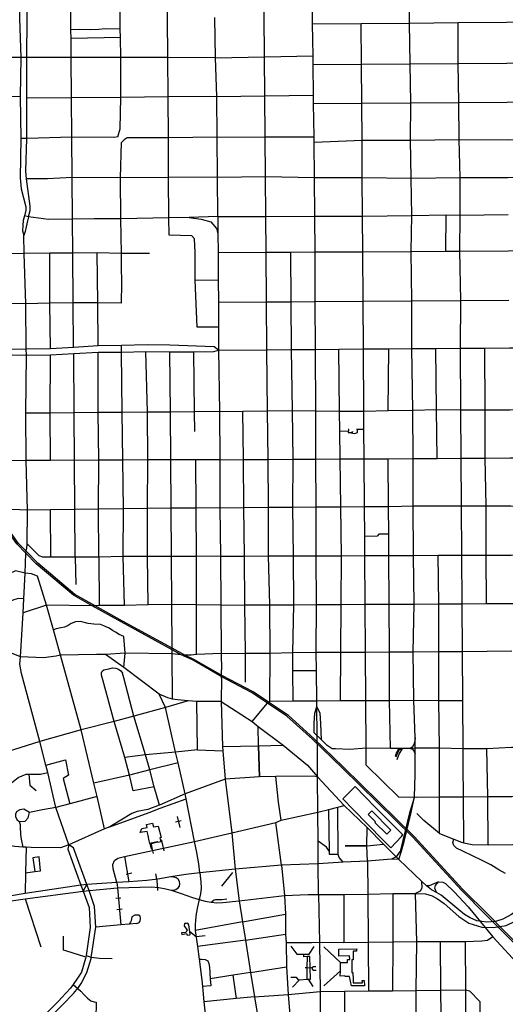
# Model space of a CAD drawing. Header units: millimetres. Extents: x 35 to 72953, y -43 to 70184.
# Tile 71 of 204: x 33062 to 34517, y 30348 to 33298. Entities that reach past the tile are written whole.
import ezdxf

# ---------------------------------------------------------------- set-up
doc = ezdxf.new("R2010")
doc.units = ezdxf.units.MM
for name, color, linetype in [('railways', 4, 'Continuous'), ('roads_2', 2, 'Continuous'), ('roads_3', 3, 'Continuous')]:
    doc.layers.add(name, color=color, linetype=linetype)

msp = doc.modelspace()

# ---------------------------------------------------------------- linework, layer by layer
at = {"layer": 'railways'}
for points in [[(34459.43, 30615.59), (34385.63, 30689.8), (34239.49, 30848.83), (34028.06, 31056.85), (33939.2, 31142.3), (33862.46, 31211.29), (33804.49, 31250.56), (33756.5, 31282.08), (33665.05, 31330.32), (33580.99, 31378.62), (33545.72, 31394.89), (33518.36, 31410.2), (33365.38, 31493.75), (33278.79, 31541.66), (33222.69, 31573.82), (33111.21, 31667.6), (33080.41, 31699.14), (33053.43, 31727.1), (32979.77, 31829.36), (32949.79, 31877.72), (32912.79, 31952.89), (32851.46, 32075.53), (32743.98, 32287.68)], [(34465.36, 30616.9), (34389.91, 30692.48), (34243.81, 30850.69), (34032.38, 31058.72), (33943.52, 31144.17), (33866.79, 31213.16), (33807.46, 31253.21), (33760.82, 31283.95), (33669.38, 31332.19), (33585.31, 31380.48), (33556.15, 31394.02), (33518.25, 31415.04), (33369.7, 31495.61), (33287.4, 31541.69), (33227.02, 31575.69), (33115.53, 31669.46), (33081, 31705.18), (33057.74, 31728.96), (32984.09, 31831.22), (32954.69, 31880.66), (32917.12, 31954.75), (32855.79, 32077.39), (32749.23, 32287.57)], [(34240.91, 31841.71), (34313.63, 31841.36), (34385.85, 31841.37), (34459.47, 31840.91), (34533.19, 31840.91), (34604.23, 31839.35), (34670.71, 31839.38), (34819.13, 31840.22), (34964.89, 31841.08)], [(34246.61, 31146.13), (34242.33, 31259.52), (34241.32, 31404.01), (34243.64, 31547.21), (34241.59, 31692.89), (34240.91, 31841.71)], [(34246.61, 31146.13), (34245.58, 31136.48), (34243.16, 31126.82), (34239.11, 31119.57), (34232.65, 31114.88), (34219.7, 31114.73), (34210.81, 31114.37), (34205.96, 31110.7), (34199.25, 31099), (34191.6, 31080.89)], [(34246.33, 31035.86), (34246.38, 31098.83), (34246.4, 31115.23), (34246.61, 31146.13)], [(34187.51, 31091.28), (34191.31, 31100.66), (34197.76, 31111.94), (34200.79, 31114.06)], [(34189.89, 31089.94), (34193.96, 31099.99), (34200.23, 31111.05), (34204.98, 31114.19)], [(34210.81, 31114.37), (34204.98, 31114.19), (34200.79, 31114.06), (34190.35, 31114.17)], [(34232.65, 31114.88), (34238.74, 31112.01), (34243.57, 31105.8), (34246.38, 31098.83)], [(34245.25, 30969.18), (34246.33, 31035.86)], [(34173.63, 30817.23), (34205.87, 30851.3), (34209.91, 30855.33), (34127.34, 30938.84), (34066.72, 31000.16), (34029.53, 30963.93), (34061.41, 30931.51), (34149.78, 30841.13), (34173.63, 30817.23)], [(34245.25, 30969.18), (34229.62, 30921.75)], [(34233.37, 30918.5), (34245.25, 30969.18)], [(34116.95, 30927.78), (34173.58, 30869.85), (34162.27, 30857.77), (34125.86, 30892.37), (34128.29, 30894.78), (34106.45, 30916.5), (34116.95, 30927.78)], [(34229.62, 30921.75), (34210.11, 30839.16)], [(34213.37, 30835.88), (34233.37, 30918.5)], [(34210.11, 30839.16), (34201.37, 30806.61), (34189.4, 30790.26)], [(34197.69, 30782.22), (34204.68, 30804.14), (34213.37, 30835.88)], [(34176.17, 30782.47), (34103.6, 30776.74)], [(34103.6, 30776.74), (34105.24, 30678.55)], [(34189.4, 30790.26), (34176.17, 30782.47)], [(34280.65, 30703.17), (34266.51, 30716.22), (34197.69, 30782.22)], [(33252.1, 30687.41), (33262.91, 30707.21)], [(34246.89, 30680.4), (34262.4, 30688.25), (34267.85, 30696.93), (34266.51, 30716.22)], [(34105.24, 30678.55), (34179.65, 30680.18), (34246.89, 30680.4)], [(34509.95, 30564.76), (34459.43, 30615.59)], [(34514.66, 30567.55), (34465.36, 30616.9)], [(35070.95, 30066.81), (35005.31, 30112.87), (34904.03, 30185.78), (34870.22, 30210.33), (34823.26, 30252.01), (34678.55, 30396.69), (34509.95, 30564.76)], [(35067.42, 30075.36), (35013.88, 30112.96), (34918.37, 30182.05), (34868.32, 30219.38), (34827.08, 30256.34), (34682.19, 30400.4), (34514.66, 30567.55)]]:
    msp.add_lwpolyline(points, dxfattribs=at)
at = {"layer": 'roads_2'}
for points in [[(33946.5, 32709.33), (33945.11, 32824.42), (33943.82, 32931.02), (33943.63, 32947.09), (33942.43, 33046.48), (33942.13, 33071.43), (33941.03, 33163.17), (33940.72, 33188.94), (33939.56, 33285.06), (33938.18, 33400.24)], [(33655.34, 32708.01), (33654.39, 32825.4), (33653.43, 32945.63), (33652.44, 33067.59), (33648, 33183.84), (33646.71, 33304.08)], [(33655.34, 32708.01), (33569.34, 32705.51), (33508.83, 32703.93), (33364.38, 32700.82), (33284.74, 32700.7), (33219.88, 32700.09), (33148.23, 32699.1), (33088.4, 32707.1), (33076.44, 32710.52)], [(33569.34, 32705.51), (33604.95, 32699.97), (33634.87, 32691.93), (33651.04, 32671.82), (33655.75, 32655.71)], [(33655.34, 32708.01), (33655.75, 32655.71), (33656.2, 32600.17), (33656.85, 32518.77), (33657.4, 32451.17), (33657.26, 32376.77), (33657.76, 32307.95), (33660.03, 32123.65), (33661.19, 31979.58), (33661.42, 31835.74), (33663.06, 31690.67), (33664.7, 31543.96), (33665.64, 31399.08)], [(33950.29, 31402.75), (33950.92, 31545.57), (33950.36, 31691.77), (33949.81, 31837.98), (33949.26, 31981.31), (33948.71, 32126.15), (33948.02, 32310.08), (33947.47, 32453.29), (33946.91, 32601.81), (33946.5, 32709.33)], [(34240.91, 31841.71), (34240.81, 31983.05), (34240.3, 32128.22), (34236.68, 32312.22)], [(34246.61, 31146.13), (34242.33, 31259.52), (34241.32, 31404.01), (34243.64, 31547.21), (34241.59, 31692.89), (34240.91, 31841.71)], [(33064.37, 31388.75), (33000.63, 31413.49), (32949.61, 31452.54), (32928.38, 31464.11), (32815.65, 31537.53), (32793.42, 31549.59)], [(33183.81, 31394.46), (33170.46, 31391.28), (33133.11, 31386.35), (33064.37, 31388.75)], [(33518.32, 31397.68), (33377.29, 31400.06), (33318.26, 31396.02), (33291.65, 31396.17), (33183.81, 31394.46)], [(33665.64, 31399.08), (33590.95, 31395.6), (33575.69, 31394.23), (33556.15, 31394.02), (33545.72, 31394.89), (33518.32, 31397.68)], [(33665.64, 31399.08), (33737.81, 31399.84), (33812.53, 31400.13), (33878.94, 31401.81), (33950.29, 31402.75)], [(33665.64, 31399.08), (33666.25, 31349.69)], [(33950.29, 31402.75), (34024.06, 31403.01), (34097.95, 31403.38), (34169.63, 31403.98), (34241.32, 31404.01), (34317.36, 31405.11), (34388.63, 31405.34), (34536.84, 31406.93)], [(33953.21, 31155.59), (33952.21, 31239.59), (33952, 31257.61), (33950.95, 31346.73), (33950.29, 31402.75)], [(33665.96, 31324.74), (33665.12, 31255.5)], [(33665.12, 31255.5), (33669.31, 31120.86)], [(33953.98, 31103.57), (33953.21, 31155.59)], [(33669.31, 31120.86), (33670.38, 31107.93), (33677.43, 31022.67)], [(34246.33, 31035.86), (34246.38, 31098.83), (34246.4, 31115.23), (34246.61, 31146.13)], [(33954.13, 31029.6), (33953.98, 31103.57)], [(33954.89, 30923.23), (33954.13, 31029.6)], [(34245.25, 30969.18), (34246.33, 31035.86)], [(33677.43, 31022.67), (33697.58, 30861.94), (33707.32, 30753.3)], [(34245.25, 30969.18), (34229.62, 30921.75)], [(34233.37, 30918.5), (34245.25, 30969.18)], [(33955.67, 30836.47), (33954.89, 30923.23)], [(34229.62, 30921.75), (34210.11, 30839.16)], [(34213.37, 30835.88), (34233.37, 30918.5)], [(33955.77, 30769.05), (33955.67, 30836.47)], [(34210.11, 30839.16), (34201.37, 30806.61), (34189.4, 30790.26)], [(34197.69, 30782.22), (34204.68, 30804.14), (34213.37, 30835.88)], [(33956.95, 30676.8), (33955.77, 30769.05)], [(33707.32, 30753.3), (33719.75, 30657.98)], [(34316.33, 30714.84), (34288.54, 30703.17), (34280.65, 30703.17)], [(34310.89, 30683.13), (34305.99, 30695.86), (34308.16, 30704.26), (34316.33, 30714.84)], [(33252.1, 30687.41), (33269.46, 30637.95), (33272.7, 30578.38), (33260.37, 30494.23), (33259.65, 30489.36), (33259.01, 30484.95), (33246.9, 30444.71), (33234.93, 30426.37), (33221.94, 30407.64), (33214.3, 30396.82), (33188.01, 30368.36), (33177.36, 30357.87), (33163.45, 30343.81), (33146.59, 30326.45), (33126.49, 30305.83), (33089.56, 30272.5)], [(33099.9, 30259.29), (33148.09, 30305.39), (33171.37, 30328.43), (33189.6, 30346.96), (33222.93, 30380.44), (33237.41, 30398.96), (33246.18, 30410.2), (33262.94, 30443.59), (33275.39, 30484.92), (33276.11, 30489.85), (33276.82, 30494.71), (33289.26, 30579.57), (33285.92, 30640.85), (33269.69, 30689.17)], [(33719.75, 30657.98), (33729.61, 30595.41), (33738.08, 30540.16), (33753.75, 30443.04), (33765.03, 30370.85), (33787.72, 30236.43), (33807.17, 30110.06), (33809.59, 30095.58), (33826.14, 30000.2), (33834.69, 29952.51), (33857.73, 29807.01), (33895.59, 29750.92), (33942.19, 29688.02), (33966.31, 29665.23)]]:
    msp.add_lwpolyline(points, dxfattribs=at)
at = {"layer": 'roads_3'}
for points in [[(33060.15, 33902.62), (33060.26, 33885.74), (33055.16, 33780.85), (33057.66, 33661.95), (33057.73, 33540.79), (33060.54, 33425.26), (33061.19, 33301.45), (33065.08, 33184.52), (33062.92, 33067.49)], [(33223.17, 32315.69), (33222.02, 32449.5), (33220.85, 32598.69), (33219.88, 32700.09), (33218.8, 32825.27), (33217.77, 32945.66), (33216.76, 33063.65), (33216.14, 33184.34), (33215.44, 33241.49), (33215.13, 33267.66), (33214.7, 33302.21), (33213.57, 33425.2), (33212.72, 33541.1), (33211.56, 33669.17), (33210.71, 33782.15), (33209.59, 33899.63)], [(33355.56, 32946.91), (33363.14, 32970.55), (33365.02, 33065), (33364.24, 33184.17), (33363.44, 33244.36), (33363.1, 33268.93), (33362.65, 33302.85), (33361.32, 33425.16), (33360.28, 33543.54), (33358.97, 33669.24), (33357.88, 33785.23), (33356.47, 33900.68)], [(33509.22, 32651.72), (33508.83, 32703.93), (33507.95, 32825.32), (33507.1, 32943.41), (33506.21, 33066.27), (33505.77, 33184), (33504.49, 33303.46), (33503.52, 33425.1), (33502.75, 33545.9), (33501.83, 33669.21), (33501.01, 33788.24), (33498.7, 33901.99)], [(33758.14, 31195.17), (33804.49, 31250.56), (33807.46, 31253.21), (33811.5, 31256.35), (33812.53, 31400.13), (33810.97, 31544.77), (33807.7, 31691.22), (33807.31, 31836.87), (33806.45, 31980.45), (33804.54, 32125.93), (33802.53, 32309.01), (33801.38, 32452.21), (33800.21, 32600.98), (33799.32, 32708.32), (33798.37, 32827.93), (33797.4, 32946.35), (33796.43, 33069.36), (33795.46, 33186.41), (33794.63, 33309.14), (33793.57, 33425.88), (33792.6, 33546.58), (33791.65, 33666.48), (33790.66, 33788.78), (33789.71, 33906.92)], [(34236.68, 32312.22), (34236.63, 32455.4), (34235.19, 32603.44), (34236.78, 32711.04), (34235.14, 32822.89), (34232.67, 32937.15), (34233.45, 33048.64), (34231.76, 33165.24), (34229.9, 33287.54), (34230.9, 33403.87), (34230.97, 33500.02), (34230.85, 33547.91), (34225.78, 33678.38), (34225.75, 33787.9), (34225.96, 33810.19), (34227.17, 33819.52), (34230.01, 33829.48), (34234.74, 33839.61), (34241.71, 33851.71), (34246.15, 33860.41), (34248.87, 33871.03), (34250.04, 33880.03), (34254.28, 33912.89)], [(33083.02, 33062.45), (33083.22, 33184.5), (33084.13, 33301.65), (33083.25, 33425.25), (33080.24, 33538.91), (33080.55, 33661.48), (33076.2, 33779.33), (33079, 33887.48)], [(33363.1, 33268.93), (33317.48, 33270.34), (33298.55, 33268.2), (33273.38, 33267.3), (33240.35, 33268.36), (33215.13, 33267.66)], [(33939.56, 33285.06), (34085.19, 33286.31), (34229.9, 33287.54), (34375.44, 33288.78), (34520.98, 33290.02), (34669.74, 33291.4)], [(34100.25, 31064.34), (34099.91, 31115.09), (34098.94, 31258.47), (34097.95, 31403.38), (34096.98, 31546.38), (34095.99, 31692.33), (34095.59, 31749.85), (34094.99, 31839.11), (34094.03, 31982.18), (34093.42, 32070.61), (34093.06, 32125.37), (34091.8, 32311.15), (34090.83, 32454.33), (34089.82, 32602.62), (34089.1, 32709.36), (34088.31, 32824.45), (34087.56, 32936.31), (34086.8, 33047.54), (34086.01, 33164.2), (34085.19, 33286.31)], [(34377.37, 33049.71), (34375.68, 33166.28), (34375.44, 33288.78)], [(33363.44, 33244.36), (33215.44, 33241.49)], [(33648, 33183.84), (33505.77, 33184), (33364.24, 33184.17), (33216.14, 33184.34), (33083.22, 33184.5), (33065.08, 33184.52), (32967.23, 33184.64), (32820.2, 33184.82), (32676.42, 33184.99)], [(33648, 33183.84), (33795.46, 33186.41), (33940.72, 33188.94)], [(33941.03, 33163.17), (34086.01, 33164.2), (34231.76, 33165.24), (34375.68, 33166.28), (34522.01, 33167.31), (34667.76, 33168.49), (34811.5, 33169.4), (34955.62, 33170.43), (35066.5, 33171.04), (35211.19, 33172.28), (35348.12, 33172.59), (35478.97, 33174.22), (35593.79, 33175.06), (35732.85, 33176.06), (35873.12, 33177.08), (36011.94, 33178.08), (36152.51, 33179.14), (36225.83, 33179.18), (36229.82, 33179.18)], [(33062.92, 33067.49), (32967.75, 33066.8)], [(33062.92, 33067.49), (33064.96, 32941.68), (33063.1, 32823.98), (33066.34, 32790.66), (33079.66, 32737.32), (33080.06, 32726.71), (33076.44, 32710.52)], [(33652.44, 33067.59), (33506.21, 33066.27), (33365.02, 33065), (33216.76, 33063.65), (33083.02, 33062.45)], [(33652.44, 33067.59), (33796.43, 33069.36), (33942.13, 33071.43)], [(33088.4, 32707.1), (33092.61, 32726.23), (33092.5, 32739.16), (33082.33, 32820.68), (33079.77, 32843.92), (33083.2, 32942.16), (33083.02, 33062.45)], [(33942.43, 33046.48), (34086.8, 33047.54), (34233.45, 33048.64), (34377.37, 33049.71), (34522.99, 33050.78), (34665.88, 33052.81), (34813.26, 33052.95), (34956.42, 33054.01), (35066.97, 33054.93), (35209.54, 33055.71), (35348.58, 33056.28), (35479.84, 33057.94), (35594.66, 33058.81), (35734.54, 33059.86)], [(34382.85, 32313.3), (34383.24, 32456.48), (34380.73, 32604.27), (34381.53, 32711.88), (34381.49, 32824.55), (34379.02, 32938.82), (34377.37, 33049.71)], [(33355.56, 32946.91), (33344.45, 32944.39), (33217.77, 32945.66), (33083.2, 32942.16), (33064.96, 32941.68)], [(33653.43, 32945.63), (33507.1, 32943.41), (33383.86, 32943.39), (33374.27, 32937.86)], [(33653.43, 32945.63), (33797.4, 32946.35), (33943.63, 32947.09)], [(33943.82, 32931.02), (34087.56, 32936.31), (34232.67, 32937.15), (34379.02, 32938.82), (34523.95, 32938.06), (34666.34, 32938.25), (34812.53, 32938.36), (34957.19, 32940.02), (35067.43, 32942.33), (35208.65, 32938.7), (35349.05, 32941.56), (35479.89, 32944.67), (35593.91, 32945.53), (35733.79, 32948.01)], [(33366.87, 32448.48), (33367.23, 32508.15), (33366.18, 32560), (33366.2, 32597.4), (33364.38, 32700.82), (33363.51, 32824.31), (33366.18, 32929.81), (33374.27, 32937.86)], [(33654.39, 32825.4), (33798.37, 32827.93), (33945.11, 32824.42), (34088.31, 32824.45), (34235.14, 32822.89), (34381.49, 32824.55), (34524.9, 32824.6), (34666.79, 32825.6), (34813.37, 32825.71), (34957.97, 32826.55), (35071.32, 32825.81), (35210.65, 32827.16), (35349.5, 32830.18), (35479.94, 32831.2), (35593.96, 32832.06), (35735.46, 32832.93)], [(33654.39, 32825.4), (33507.95, 32825.32), (33363.51, 32824.31), (33218.8, 32825.27), (33144.71, 32820.45), (33082.33, 32820.68)], [(33076.44, 32710.52), (33072.14, 32695.93), (33070.62, 32680.85), (33070.12, 32664.75), (33074.18, 32651.18)], [(33655.34, 32708.01), (33799.32, 32708.32), (33946.5, 32709.33), (34089.1, 32709.36), (34236.78, 32711.04), (34339.48, 32712.68), (34381.53, 32711.88), (34525.83, 32713.55)], [(34339.03, 32604.04), (34339.48, 32712.68)], [(33088.4, 32707.1), (33085.28, 32695.44), (33081.23, 32676.83), (33078.21, 32662.75), (33074.18, 32651.18)], [(33083.8, 31727.98), (33085.39, 31828.57), (33081.31, 31977.15), (33080.36, 32118.68), (33081.58, 32292.34), (33081.33, 32310.84), (33079.48, 32446.22), (33075.02, 32597.16), (33074.18, 32651.18)], [(33657.26, 32376.77), (33592.97, 32376.33), (33587.8, 32517.68), (33587.39, 32600.5), (33585.73, 32640.92), (33577.9, 32650.47), (33509.22, 32651.72)], [(33450.33, 32597.23), (33366.2, 32597.4), (33293.93, 32599.45), (33220.85, 32598.69), (33152.25, 32597.96), (33075.02, 32597.16), (33013.52, 32596.53), (32952.14, 32595.88), (32887.46, 32595.22), (32824.14, 32594.56), (32672.12, 32592.98)], [(33153.41, 32311.91), (33152.25, 32448.64), (33152.25, 32597.96)], [(33296.61, 32320.56), (33296.18, 32449.48), (33293.93, 32599.45)], [(33656.2, 32600.17), (33800.21, 32600.98), (33872.81, 32601.39), (33946.91, 32601.81), (34089.82, 32602.62), (34235.19, 32603.44), (34339.03, 32604.04), (34380.73, 32604.27), (34526.75, 32605.11), (34667.66, 32605.88), (34815.04, 32606.76), (34959.43, 32607.59), (35068.76, 32608.22), (35212.79, 32609.05), (35352.89, 32609.85), (35480.78, 32610.6), (35596.68, 32611.28), (35734.69, 32612.08), (35876.19, 32612.91), (36016.69, 32613.38), (36157.26, 32614.56), (36226.83, 32614.97), (36267.55, 32616.01), (36285.94, 32615.34)], [(33872.81, 32601.39), (33873.97, 32452.74), (33874.83, 32309.55), (33878.36, 32126.62), (33880.03, 31980.89), (33879.27, 31837.43), (33881.29, 31691.51), (33882.15, 31545.18), (33878.94, 31401.81), (33879.28, 31346.72), (33880.29, 31257.03)], [(33587.8, 32517.68), (33656.85, 32518.77)], [(33366.87, 32448.48), (33296.18, 32449.48), (33222.02, 32449.5), (33152.25, 32448.64), (33079.48, 32446.22), (33013.17, 32447.01), (32950.91, 32446.99), (32887.84, 32446.18), (32823.95, 32444.55), (32713.17, 32442.13)], [(33657.4, 32451.17), (33801.38, 32452.21), (33873.97, 32452.74), (33947.47, 32453.29), (34090.83, 32454.33), (34236.63, 32455.4), (34383.24, 32456.48), (34527.99, 32457.54)], [(33657.76, 32307.95), (33644.42, 32317.55), (33511.6, 32323.02), (33443.64, 32323.79), (33366.39, 32322.09), (33296.61, 32320.56), (33223.17, 32315.69), (33153.41, 32311.91), (33081.33, 32310.84), (32950.69, 32308.41), (32604.48, 32303.52), (32552.13, 32298.62), (32462.16, 32290.63), (32422.51, 32288.82), (32407.18, 32288.12), (32376.98, 32286.74)], [(32380.08, 32274.41), (32409.64, 32276.42), (32464.6, 32280.16), (32554.32, 32285.76), (32584.26, 32288.16), (32605.29, 32289.84), (32696.64, 32296.73), (32779.51, 32295.71), (32951.39, 32295.53), (33081.58, 32292.34), (33153.54, 32293.97), (33223.33, 32297.2), (33296.67, 32301.24), (33366.63, 32302.05), (33439.69, 32303.45), (33511.75, 32302.89), (33583.23, 32303.15), (33643.34, 32303.79), (33657.76, 32307.95)], [(33228.11, 31687.77), (33224.85, 32119.92), (33223.33, 32297.2)], [(33299.2, 31687.91), (33297.97, 31831.21), (33298.85, 31978.06), (33296.71, 32120.53), (33296.67, 32301.24)], [(33375.9, 31543.08), (33371.84, 31689.23), (33372.36, 31832.14), (33370.59, 31978.36), (33368.84, 32121.15), (33366.63, 32302.05), (33366.39, 32322.09)], [(33447.07, 31544.7), (33445.07, 31689.76), (33444.88, 31833.04), (33445.15, 31978.67), (33444.52, 32121.8), (33439.69, 32303.45)], [(33519.31, 31261.83), (33518.32, 31397.68), (33518.36, 31410.2), (33518.25, 31415.04), (33517.25, 31545.5), (33516.18, 31689.49), (33515.11, 31833.91), (33514.1, 31978.96), (33513.06, 32122.38), (33511.75, 32302.89)], [(33585.99, 32064.5), (33585.39, 32123.01), (33583.23, 32303.15)], [(33657.76, 32307.95), (33802.53, 32309.01), (33874.83, 32309.55), (33948.02, 32310.08), (34017.9, 32310.6), (34091.8, 32311.15), (34167.57, 32311.71), (34236.68, 32312.22), (34309.07, 32312.76), (34382.85, 32313.3), (34455.7, 32313.85), (34529.2, 32314.39), (34600.01, 32314.92), (34669.41, 32315.43)], [(34023.49, 31257.92), (34024.06, 31403.01), (34025.29, 31545.98), (34025.67, 31692.06), (34024.01, 31838.55), (34022.48, 31981.75), (34021.04, 32065.38), (34020, 32125.36), (34017.9, 32310.6)], [(34166.37, 32127.01), (34167.57, 32311.71)], [(34312.26, 31983.49), (34310.84, 32129.47), (34309.07, 32312.76)], [(34392.3, 30831.56), (34391.42, 30970.06), (34390.82, 31063.54), (34390.67, 31087.7), (34390.61, 31096.55), (34390.56, 31104.58), (34390.5, 31113.02), (34389.58, 31258.67), (34388.63, 31405.34), (34387.73, 31548.03), (34386.79, 31693.45), (34385.85, 31841.37), (34384.94, 31983.93), (34384.02, 32128.69), (34382.85, 32313.3)], [(34460.4, 31548.44), (34459.53, 31693.73), (34459.47, 31840.91), (34457, 31984.37), (34456.14, 32129.02), (34455.7, 32313.85)], [(33073.79, 31563.25), (33057.74, 31564.09), (33043.99, 31560.06), (33022.96, 31550.4), (33018.11, 31553.62), (32986.56, 31617.19), (32940.79, 31715.22), (32905.19, 31789.24), (32857.46, 31878.57), (32802.46, 32002.49), (32740.17, 32124.81), (32681.7, 32251.33), (32665.6, 32283.3)], [(33154.21, 31977.46), (33153.14, 32119.31), (33153.54, 32293.97)], [(33660.03, 32123.65), (33585.39, 32123.01), (33513.06, 32122.38), (33444.52, 32121.8), (33368.84, 32121.15), (33296.71, 32120.53), (33224.85, 32119.92), (33153.14, 32119.31), (33080.36, 32118.68)], [(33660.03, 32123.65), (33730.5, 32124.47), (33804.54, 32125.93), (33878.36, 32126.62), (33948.71, 32126.15), (34020, 32125.36), (34093.06, 32125.37), (34166.37, 32127.01), (34240.3, 32128.22), (34310.84, 32129.47), (34384.02, 32128.69), (34456.14, 32129.02), (34530.76, 32128.57), (34602.23, 32129.57), (34669.54, 32131.99), (34821.44, 32130.75), (34962.97, 32131.58), (35071.1, 32132.61)], [(33738.68, 31312.93), (33737.81, 31399.84), (33736.35, 31544.35), (33734.87, 31690.95), (33733.41, 31836.3), (33731.95, 31980.01), (33730.5, 32124.47)], [(34021.04, 32065.38), (34043.96, 32065.63)], [(34047.63, 32069.78), (34046.68, 32069.78), (34045.72, 32069.78)], [(34046.68, 32069.78), (34046.43, 32060.66), (34048.9, 32061.14), (34059.7, 32063.25), (34059.63, 32064.28)], [(34048.9, 32061.14), (34066.38, 32058.46), (34073.57, 32061.22), (34073.91, 32070.55)], [(34071.18, 32070.55), (34073.91, 32070.55), (34080.44, 32070.57), (34093.42, 32070.61)], [(33661.19, 31979.58), (33589.16, 31979.28), (33514.1, 31978.96), (33445.15, 31978.67), (33370.59, 31978.36), (33298.85, 31978.06), (33154.21, 31977.46), (33081.31, 31977.15), (32955.98, 31976.63)], [(33590.95, 31395.6), (33591.82, 31544.74), (33591.76, 31689.42), (33590.34, 31834.85), (33589.16, 31979.28)], [(33661.19, 31979.58), (33731.95, 31980.01), (33806.45, 31980.45), (33880.03, 31980.89), (33949.26, 31981.31), (34022.48, 31981.75), (34094.03, 31982.18), (34166.34, 31982.42), (34240.81, 31983.05), (34312.26, 31983.49), (34384.94, 31983.93), (34457, 31984.37), (34531.98, 31984.81), (34602.54, 31985.25), (34670.12, 31985.66), (34819.87, 31986.57), (34964.34, 31987.45), (35073.27, 31988.11)], [(34173.02, 31114.24), (34169.93, 31258.54), (34169.63, 31403.98), (34168.57, 31547.02), (34167.61, 31692.18), (34167.45, 31756.73), (34167.24, 31839.47), (34166.34, 31982.42)], [(33085.39, 31828.57), (33012.62, 31830.98)], [(33661.42, 31835.74), (33590.34, 31834.85), (33515.11, 31833.91), (33444.88, 31833.04), (33372.36, 31832.14), (33297.97, 31831.21), (33154.26, 31829.43), (33085.39, 31828.57)], [(33154.78, 31687.46), (33154.26, 31829.43)], [(33661.42, 31835.74), (33733.41, 31836.3), (33807.31, 31836.87), (33879.27, 31837.43), (33949.81, 31837.98), (34024.01, 31838.55), (34094.99, 31839.11), (34167.24, 31839.47), (34206.25, 31839.97), (34240.91, 31841.71)], [(34240.91, 31841.71), (34313.63, 31841.36), (34385.85, 31841.37), (34459.47, 31840.91), (34533.19, 31840.91), (34604.23, 31839.35), (34670.71, 31839.38), (34819.13, 31840.22), (34964.89, 31841.08)], [(34167.45, 31756.73), (34138.13, 31756.41), (34132.81, 31750.02), (34095.59, 31749.85)], [(33071.49, 31520.63), (33073.79, 31563.25), (33077.92, 31639.79), (33080.41, 31699.14), (33081, 31705.18), (33082.99, 31714.3), (33083.8, 31727.98)], [(33663.06, 31690.67), (33591.76, 31689.42), (33516.18, 31689.49), (33445.07, 31689.76), (33371.84, 31689.23), (33299.2, 31687.91), (33228.11, 31687.77), (33154.78, 31687.46), (33130.71, 31687.75), (33120.17, 31691.22), (33111.83, 31699.19), (33083.8, 31727.98)], [(33228.11, 31687.77), (33229.56, 31605.29)], [(33299.2, 31687.91), (33299.61, 31542.91)], [(33663.06, 31690.67), (33734.87, 31690.95), (33807.7, 31691.22), (33881.29, 31691.51), (33950.36, 31691.77), (34025.67, 31692.06), (34095.99, 31692.33), (34167.61, 31692.18), (34241.59, 31692.89), (34315.67, 31693.17), (34386.79, 31693.45), (34459.53, 31693.73), (34534.41, 31694.02), (34605.9, 31694.3), (34671.28, 31694.56), (34821.6, 31695.14), (34882.25, 31695.38)], [(34319.5, 30859.71), (34319.47, 30969.62), (34319.89, 31115.28), (34318.19, 31258.65), (34317.36, 31405.11), (34318.04, 31547.63), (34315.67, 31693.17)], [(33115.14, 31630.9), (33096.5, 31638.12), (33077.92, 31639.79), (33048.81, 31646.22), (32986.56, 31617.19), (32879.84, 31568.22), (32815.65, 31537.53)], [(33315.95, 30873.68), (33293.29, 30970.26), (33283.76, 31010.84), (33246.25, 31170.57), (33183.81, 31394.46), (33163.25, 31470.32), (33141.92, 31543.36), (33115.14, 31630.9)], [(33664.7, 31543.96), (33591.82, 31544.74), (33517.25, 31545.5), (33447.07, 31544.7), (33375.9, 31543.08), (33299.61, 31542.91), (33287.4, 31541.69), (33278.79, 31541.66), (33141.92, 31543.36), (33071.49, 31520.63)], [(33664.7, 31543.96), (33736.35, 31544.35), (33810.97, 31544.77), (33882.15, 31545.18), (33950.92, 31545.57), (34025.29, 31545.98), (34096.98, 31546.38), (34168.57, 31547.02), (34243.64, 31547.21), (34318.04, 31547.63), (34387.73, 31548.03), (34460.4, 31548.44), (34535.64, 31548.87), (34604.75, 31549.26), (34671.86, 31549.64), (34820.85, 31550.49)], [(33064.37, 31388.75), (33071.49, 31520.63)], [(33374.05, 31449.96), (33359.65, 31455.6), (33348.53, 31462.64), (33339.94, 31468.17), (33329.32, 31475.22), (33314.16, 31482.25), (33303.54, 31486.27), (33283.33, 31487.28), (33266.64, 31488.78), (33243.89, 31495.31), (33228.73, 31494.3), (33215.59, 31488.77), (33206.5, 31482.73), (33195.88, 31477.69), (33184.76, 31476.18), (33171.12, 31473.16), (33163.25, 31470.32)], [(33373.38, 31356.99), (33377.29, 31400.06), (33374.05, 31449.96)], [(33208.88, 30826.14), (33169.47, 30938.17), (33145.64, 31042.7), (33139.74, 31064.81), (33121.72, 31135.13), (33067.12, 31339.54), (33061.82, 31366.92), (33064.37, 31388.75)], [(33498.64, 31237.51), (33480.03, 31276.95), (33373.38, 31356.99), (33318.26, 31396.02)], [(33401.65, 30987.19), (33390.33, 31034.67), (33376.57, 31086.99), (33345.06, 31194.98), (33310.25, 31320.14), (33306.89, 31334.11), (33306.88, 31340.65), (33308.39, 31345.93), (33313.52, 31349.74), (33328.32, 31353.44), (33339.66, 31355.76), (33349.33, 31355.43), (33357.34, 31352.12), (33364.67, 31346.81), (33370.05, 31339.91)], [(33480.14, 30944.97), (33464.73, 31000.08), (33451.78, 31050.78), (33438.84, 31095.85), (33404.1, 31211.09), (33373.64, 31326.23), (33370.05, 31339.91)], [(33665.96, 31324.74), (33666.25, 31349.69)], [(33950.95, 31346.73), (33879.28, 31346.72)], [(33566.21, 31257), (33534.68, 31260.22), (33519.31, 31261.83), (33505.56, 31265.85), (33480.03, 31276.95)], [(33665.12, 31255.5), (33592.45, 31255.25), (33566.21, 31257), (33498.64, 31237.51), (33404.1, 31211.09), (33345.06, 31194.98), (33246.25, 31170.57), (33121.72, 31135.13), (32965.64, 31086.81)], [(33557.03, 30978.79), (33536.69, 31071.73), (33528.6, 31103.92), (33498.64, 31237.51)], [(33594.1, 31110.37), (33592.45, 31255.25)], [(33665.12, 31255.5), (33758.14, 31195.17), (33776.75, 31180.69), (33851.16, 31124.36), (33923.97, 31064.83), (33954.13, 31029.6)], [(33811.5, 31256.35), (33880.29, 31257.03), (33952, 31257.61), (34023.49, 31257.92), (34098.94, 31258.47), (34169.93, 31258.54), (34242.33, 31259.52), (34318.19, 31258.65), (34389.58, 31258.67)], [(33943.93, 31161.44), (33944.07, 31190.11), (33946.34, 31220.61), (33952.21, 31239.59)], [(34190.35, 31114.17), (34173.02, 31114.24), (34099.91, 31115.09), (34050.91, 31111.81), (34008.07, 31113.15), (33997.98, 31113.68), (33982.61, 31123.34), (33966.43, 31140.24), (33964.45, 31189.04), (33962.4, 31220.67), (33952.21, 31239.59)], [(33777.57, 31122.74), (33780.13, 31029.94), (33777.57, 31122.74), (33776.75, 31180.69)], [(33966.43, 31140.24), (33943.93, 31161.44)], [(33669.31, 31120.86), (33777.57, 31122.74), (33851.16, 31124.36)], [(36278.77, 31115.25), (36242.55, 31110.94), (36164.18, 31111.14), (36025.12, 31107.44), (35894.1, 31103.35), (35759.85, 31103.29), (35618.42, 31101.73), (35493.36, 31101.34), (35405.51, 31099.11), (35257.59, 31100.64), (35111.36, 31100.01), (34967.82, 31099.04), (34823.45, 31100.6), (34681.04, 31099.45), (34675.38, 31117.15), (34608.25, 31117.12), (34535.46, 31117.1), (34461.87, 31113.86), (34390.5, 31113.02), (34319.89, 31115.28), (34246.4, 31115.23), (34232.65, 31114.88), (34219.7, 31114.73), (34210.81, 31114.37)], [(33594.1, 31110.37), (33528.6, 31103.92), (33438.84, 31095.85), (33376.57, 31086.99)], [(33594.1, 31110.37), (33670.38, 31107.93)], [(34210.81, 31114.37), (34204.98, 31114.19), (34200.79, 31114.06), (34190.35, 31114.17)], [(34466.01, 30825.71), (34464.35, 30970.48), (34461.87, 31113.86)], [(32965.64, 31086.81), (32993.96, 30992.64), (32998, 30987.01), (33010.14, 30991.85), (33025.45, 31003.18), (33041.67, 31015.2), (33057.04, 31027.27), (33080.49, 31037.74), (33089.38, 31037.74), (33095.04, 31037.74), (33124.16, 31037.75), (33145.64, 31042.7)], [(33139.74, 31064.81), (33198.78, 31080.93), (33207.68, 31034.24), (33192.31, 31024.58), (33212.28, 30948.8)], [(33536.69, 31071.73), (33451.78, 31050.78), (33390.33, 31034.67), (33283.76, 31010.84)], [(34100.25, 31064.34), (34197.46, 30968.89)], [(33089.38, 31037.74), (33091.82, 31004.74), (33111.23, 30988.64)], [(33954.13, 31029.6), (33940.94, 31031.16), (33829.4, 31030.69), (33780.13, 31029.94), (33677.43, 31022.67)], [(33845.35, 30899.5), (33837.01, 30954.14), (33829.4, 31030.69)], [(33954.13, 31029.6), (34033.99, 30944.14)], [(33464.73, 31000.08), (33401.65, 30987.19)], [(33677.43, 31022.67), (33557.03, 30978.79)], [(33293.29, 30970.26), (33212.28, 30948.8), (33169.47, 30938.17), (33129.92, 30930.37), (33091.11, 30922.73), (33074.13, 30932.38), (33062.37, 30930.92), (33053.1, 30925.94), (33049.43, 30918.85), (33049.06, 30910.65), (33052.67, 30901.95), (33060.39, 30895.35), (33078.18, 30896.97), (33086.64, 30906.79), (33091.11, 30922.73)], [(33557.03, 30978.79), (33480.14, 30944.97), (33479.12, 30944.52), (33446.03, 30931.66), (33413.94, 30925.64), (33397.76, 30920), (33331.79, 30879.65)], [(33560.36, 30963.52), (33557.03, 30978.79)], [(34197.46, 30968.89), (34245.25, 30969.18), (34250.12, 30968.67), (34319.47, 30969.62), (34391.42, 30970.06), (34464.35, 30970.48), (34536.2, 30970.91), (34609.92, 30971.35), (34680.27, 30971.77), (34822.5, 30972.63), (34968.31, 30973.5), (35111.22, 30974.35), (35257.9, 30975.24), (35405.47, 30971.98), (35489.03, 30973.95), (35616.91, 30972.75), (35755.96, 30974.63), (35890.75, 30968.75), (36025.4, 30969.63), (36166.12, 30967.83), (36277.85, 30970.61), (36297.57, 30981.57)], [(33331.79, 30879.65), (33449.52, 30922.42), (33482.67, 30935.31), (33560.36, 30963.52)], [(33585.66, 30835.6), (33560.36, 30963.52)], [(34014.86, 30938.67), (34033.99, 30944.14)], [(34033.99, 30944.14), (34102.76, 30877.35)], [(33533.35, 30910.88), (33541.68, 30877.87)], [(33697.58, 30861.94), (33829.02, 30892.69), (33845.35, 30899.5), (33954.89, 30923.23)], [(33954.89, 30923.23), (33988.42, 30932.02)], [(33988.42, 30932.02), (34014.86, 30938.67)], [(33990.07, 30805.87), (33988.42, 30932.02)], [(34015.91, 30797.4), (34014.86, 30938.67)], [(34319.5, 30859.71), (34272.31, 30898.6), (34252.08, 30919.52)], [(33060.39, 30895.35), (33063.19, 30886.66), (33063.19, 30879.41), (33064.01, 30856.88), (33066.43, 30843.2), (33071.29, 30819.06)], [(33422.8, 30862.54), (33427.65, 30874.62), (33443.83, 30877.85), (33441.39, 30886.69), (33459.18, 30890.73), (33462.43, 30879.46), (33476.17, 30881.88), (33485.08, 30848.07), (33481.84, 30846.46), (33483.96, 30839.09), (33485.08, 30835.19), (33475.37, 30832.78), (33474.32, 30834.35), (33473.75, 30835.19), (33451.79, 30829.72), (33451.11, 30829.55), (33449.54, 30837.38), (33446.15, 30854.25), (33443.83, 30865.78), (33422.8, 30862.54)], [(33545.59, 30898.18), (33528.74, 30893.96)], [(33846.41, 30764.59), (33829.02, 30892.69)], [(33331.79, 30879.65), (33315.95, 30873.68), (33208.88, 30826.14)], [(33585.66, 30835.6), (33697.58, 30861.94)], [(34103.6, 30776.74), (34102.11, 30822.53), (34102.76, 30877.35)], [(34102.76, 30877.35), (34151.44, 30827.36), (34189.4, 30790.26), (34197.69, 30782.22)], [(34319.5, 30859.71), (34362.48, 30843.09), (34385.3, 30834.27), (34392.3, 30831.56), (34417.38, 30826.74), (34466.01, 30825.71), (34537.99, 30826.55), (34610.66, 30826.01), (34680.22, 30826.03), (34822.56, 30826.09), (34968.89, 30826.14), (35110.92, 30830.35), (35258.29, 30828.6), (35405.43, 30830.28), (35492.28, 30828.71), (35616.83, 30828.34), (35756.95, 30828.15), (35893.8, 30826.46), (36029.3, 30825.74), (36167.58, 30825.6), (36271.38, 30824.99)], [(33208.88, 30826.14), (33184.27, 30816.92), (33096.36, 30818.26), (33080.95, 30819.13), (33071.29, 30819.06), (33047.02, 30820.66), (32944.31, 30835.15), (32937.84, 30835.93), (32931.37, 30833.52)], [(33208.88, 30826.14), (33205.74, 30812.72), (33244.34, 30705.02), (33252.1, 30687.41)], [(33262.91, 30707.21), (33223.17, 30817.01), (33208.88, 30826.14)], [(33352.23, 30713.07), (33341.75, 30754), (33340.94, 30766.88), (33345.79, 30778.95), (33355.49, 30786.2), (33375.49, 30790.64), (33585.66, 30835.6)], [(33452.21, 30828.61), (33451.79, 30829.72)], [(33459.52, 30811.6), (33455.5, 30816.62), (33454.42, 30820.39), (33453.29, 30824.39), (33452.21, 30828.61)], [(33456.49, 30830.03), (33474.32, 30834.35)], [(33462.64, 30799.58), (33459.52, 30811.6), (33456.97, 30827.76), (33456.49, 30830.03)], [(33488.47, 30834.27), (33487.22, 30839.84), (33483.96, 30839.09)], [(33494.99, 30807.64), (33489.65, 30829.47), (33488.47, 30834.27)], [(33601.8, 30741.73), (33598.1, 30769.4), (33592.43, 30803.2), (33585.66, 30835.6)], [(33990.07, 30805.87), (33980.71, 30818.85), (33955.67, 30836.47)], [(34102.11, 30822.53), (34037.41, 30823.3), (34102.11, 30822.53), (34151.44, 30827.36)], [(34517.69, 30739.85), (34497.47, 30751.11), (34473.2, 30766.39), (34447.32, 30778.47), (34389.89, 30806.61), (34370.48, 30815.46), (34362.38, 30823.51), (34359.95, 30832.36), (34362.48, 30843.09)], [(33080.95, 30819.13), (33079.12, 30741.68), (33077.66, 30679.74)], [(34015.91, 30797.4), (33990.11, 30796.82), (33990.07, 30805.87)], [(34030.92, 30774.06), (34019.02, 30788.01), (34015.91, 30797.4)], [(33079.12, 30741.68), (33106.71, 30745.5), (33124.01, 30747.9), (33119.62, 30789.86), (33101.06, 30787.34), (33106.71, 30745.5)], [(33955.77, 30769.05), (33846.41, 30764.59), (33707.32, 30753.3), (33601.8, 30741.73), (33559.12, 30736.65), (33514.09, 30729.56), (33475.6, 30722.74), (33442.22, 30718.64), (33388.76, 30714.96), (33352.23, 30713.07), (33262.91, 30707.21)], [(33375.49, 30790.64), (33388.76, 30714.96)], [(33846.41, 30764.59), (33855.34, 30673.64), (33857.78, 30618.11), (33858.6, 30558.54), (33860.42, 30531.85), (33861.25, 30460.22), (33866.13, 30377.32), (33876.68, 30242.9)], [(34030.92, 30774.06), (33955.77, 30769.05)], [(34103.6, 30776.74), (34030.92, 30774.06)], [(34176.17, 30782.47), (34103.6, 30776.74)], [(34103.6, 30776.74), (34105.24, 30678.55)], [(34189.4, 30790.26), (34176.17, 30782.47)], [(34197.69, 30782.22), (34176.17, 30782.47)], [(34280.65, 30703.17), (34266.51, 30716.22), (34197.69, 30782.22)], [(33380.6, 30737.69), (33397.95, 30742.43)], [(33468.31, 30739.22), (33472.37, 30718.29), (33473.98, 30704.61), (33474.8, 30689.32)], [(33601.8, 30741.73), (33604.38, 30714.65), (33605.08, 30695.88), (33603.28, 30678.78), (33599.69, 30662.13)], [(33698.98, 30742.73), (33666.64, 30701.68)], [(33244.34, 30705.02), (33077.66, 30679.74), (33036.72, 30673.05), (33007.64, 30669.59), (32961.82, 30664.14), (32920.39, 30658.35), (32832.23, 30643.84), (32752.16, 30630.95)], [(33262.91, 30707.21), (33244.34, 30705.02)], [(33269.69, 30689.17), (33262.91, 30707.21)], [(33352.23, 30713.07), (33355.09, 30697)], [(33515.57, 30690.03), (33523.38, 30690.42), (33529.05, 30691.97), (33536.38, 30696.6), (33540.4, 30702.27), (33541.83, 30709.31), (33540.63, 30716.31), (33536.18, 30723.25), (33530.02, 30727.33), (33523.67, 30728.97), (33514.09, 30729.56)], [(34316.33, 30714.84), (34329.67, 30714.04), (34337.85, 30710.51), (34364.13, 30685.26), (34405.48, 30640.4)], [(32923.32, 30640.72), (32955.92, 30645.78), (33008.24, 30654.04), (33078.29, 30664.05), (33252.1, 30687.41), (33269.69, 30689.17)], [(33269.69, 30689.17), (33355.09, 30697)], [(33355.09, 30697), (33455.73, 30700.24), (33478.79, 30698.01), (33499.09, 30694.14), (33515.57, 30690.03), (33545.04, 30680.37), (33579.5, 30668.24), (33599.69, 30662.13)], [(33355.09, 30697), (33364.47, 30586.49)], [(33719.75, 30657.98), (33855.34, 30673.64), (33926.3, 30676.74), (33956.95, 30676.8)], [(33956.95, 30676.8), (34032.65, 30676.79), (34105.24, 30678.55)], [(33956.95, 30676.8), (33960.51, 30532.82), (33961.69, 30386.66), (33961.84, 30242.43), (33963.47, 30098.2), (33964.4, 29953.45), (33965.37, 29807.81), (33966.31, 29665.23)], [(34032.65, 30676.79), (34032.69, 30532.71)], [(34105.24, 30678.55), (34179.65, 30680.18), (34246.89, 30680.4)], [(34105.24, 30678.55), (34106.1, 30533.66), (34107.04, 30388.16)], [(34179.65, 30680.18), (34179.7, 30534.49), (34179.05, 30388.91)], [(34246.89, 30680.4), (34277.3, 30678.72), (34297.37, 30672.87), (34313.89, 30663.88), (34333.32, 30650.44), (34377.87, 30611.2), (34408.15, 30591.25), (34446.91, 30579.19), (34482.06, 30577.89), (34519.36, 30584.51), (34546.43, 30597.66), (34572.15, 30614.89), (34584.86, 30624.78), (34630.14, 30657.8), (34653.58, 30671.48)], [(34246.89, 30680.4), (34251.07, 30535.34), (34248.64, 30389.66), (34249.89, 30245.01), (34250.92, 30101.61), (34252.72, 29954.29), (34253.02, 29810.46), (34254.8, 29667.29), (34255.87, 29520.94), (34256.18, 29373.31), (34256.88, 29232.63), (34258.76, 29087.13)], [(34324.51, 30675.54), (34310.89, 30683.13), (34295.91, 30690.71), (34280.65, 30703.17)], [(34600.36, 30666.12), (34535.38, 30617.45), (34509.71, 30603.59), (34487.59, 30596.69), (34461.78, 30594.62), (34431.59, 30598.64), (34411.53, 30606.82), (34394.58, 30617.03), (34377.42, 30631.22), (34324.51, 30675.54)], [(33078.29, 30664.05), (33124.42, 30520.03)], [(33349.36, 30665.94), (33364.81, 30667.56)], [(33599.69, 30662.13), (33594.5, 30640.33), (33590.7, 30619.2), (33588.29, 30599.87), (33587.4, 30586.62), (33587.86, 30569.34), (33594.14, 30521.45), (33599.09, 30483.6), (33607.3, 30420.71), (33609.21, 30401.55), (33613.79, 30355.51), (33628.39, 30221.09)], [(33599.69, 30662.13), (33617.35, 30657.39), (33635.16, 30653.84), (33652, 30652.27), (33670.36, 30652.91), (33719.75, 30657.98)], [(33635.16, 30653.84), (33644.01, 30660.63), (33648.05, 30662.24), (33654.52, 30662.24), (33667.46, 30662.24), (33682.02, 30663.85)], [(33352.69, 30632.15), (33368.86, 30634.57)], [(33413.07, 30590.38), (33419.83, 30592.72), (33423.06, 30597.56), (33423.87, 30606.4), (33422.25, 30612.04), (33417.39, 30615.26), (33406.88, 30615.25), (33397.98, 30610.42), (33396.36, 30605.6), (33395.56, 30598.35), (33393.94, 30594.32), (33389.91, 30588.52)], [(33729.61, 30595.41), (33857.78, 30618.11)], [(34405.48, 30640.4), (34479.12, 30549.93)], [(33413.07, 30590.38), (33389.91, 30588.52), (33364.47, 30586.49), (33289.26, 30579.57)], [(33563.97, 30555.17), (33571.24, 30555.97), (33572.87, 30557.58), (33571.69, 30565.69), (33568.82, 30585.75), (33565.57, 30591.38), (33561.53, 30590.58), (33555.87, 30589.77), (33554.26, 30583.33), (33563.97, 30570.45), (33559.12, 30563.22), (33546.98, 30562.4), (33547.79, 30557.57), (33561.54, 30559.99), (33563.97, 30555.17)], [(33729.61, 30595.41), (33587.86, 30569.34)], [(33617.77, 30553.08), (33590.63, 30549.89), (33571.69, 30565.69)], [(33738.08, 30540.16), (33858.6, 30558.54)], [(33259.65, 30489.36), (33199.64, 30507.97), (33193.17, 30510.38), (33193.16, 30552.23)], [(33738.08, 30540.16), (33594.14, 30521.45)], [(34479.12, 30549.93), (34463.57, 30539.42), (34446.59, 30537), (34396.44, 30535.37), (34322.04, 30535.35), (34251.07, 30535.34), (34179.7, 30534.49), (34106.1, 30533.66), (34032.69, 30532.71), (33960.51, 30532.82), (33935.77, 30532.65), (33860.42, 30531.85)], [(34322.04, 30535.35), (34323.19, 30390.41), (34324.36, 30245.32), (34325.52, 30100.78), (34326.68, 29956.07), (34327.85, 29810.49), (34328.98, 29668.56), (34330.16, 29521.31), (34331.35, 29373.33), (34326.69, 29231.48)], [(34396.44, 30535.37), (34397.41, 30391.17), (34397.94, 30245.91)], [(34479.12, 30549.93), (34645.79, 30370.51), (34673.3, 30331.88), (34684.63, 30301.3), (34687.89, 30235.29), (34693.59, 30145.14), (34704.93, 30091.22), (34725.97, 30048.56), (34751.87, 30018.79)], [(33874.54, 30522.21), (33892.35, 30498.11), (33912.57, 30498.11), (33928.74, 30498.12), (33944.1, 30521.51)], [(33912.57, 30498.11), (33912.57, 30490.86)], [(33973.22, 30519.87), (34023.38, 30473.19)], [(34023.38, 30473.19), (34043.59, 30473.2), (34043.59, 30482.05), (34050.87, 30482.06), (34050.06, 30493.32), (34018.52, 30492.51), (34018.52, 30513.44), (34071.89, 30514.25), (34071.09, 30510.23), (34071.09, 30507.01), (34060.57, 30507.01), (34060.58, 30481.25), (34056.54, 30481.25), (34056.55, 30443.42), (34059.78, 30443.42), (34060.6, 30420.07), (34061.41, 30412.84), (34088.91, 30412.04), (34088.09, 30419.42), (34093.76, 30419.29), (34094.57, 30403.19), (34055.75, 30403.18), (34050.08, 30431.34), (34037.95, 30431.34), (34033.9, 30432.95), (34021.77, 30432.94), (34022.58, 30448.24), (34023.38, 30473.19)], [(33260.37, 30494.23), (33276.11, 30489.85), (33300.69, 30486.53), (33338.96, 30485.68)], [(33599.09, 30483.6), (33606.49, 30483.63), (33617.81, 30482.01), (33625.09, 30477.99), (33628.33, 30470.75), (33629.95, 30459.48), (33632.44, 30424.52)], [(33874.58, 30429.69), (33889.94, 30429.69), (33895.6, 30422.44), (33900.45, 30421.65), (33923.16, 30423.02), (33927.15, 30423.26), (33932.81, 30423.26), (33931.98, 30457.89), (33931.17, 30491.68), (33923.91, 30491.36), (33912.57, 30490.86)], [(33923.16, 30423.02), (33923.55, 30458.66), (33923.91, 30491.36)], [(33753.75, 30443.04), (33701.19, 30434.96)], [(33753.75, 30443.04), (33861.25, 30460.22)], [(33917.43, 30458.67), (33923.55, 30458.66), (33931.98, 30457.89), (33936.84, 30458.68), (33941.7, 30461.1), (33948.97, 30461.9)], [(33936.84, 30458.68), (33937.66, 30453.85), (33941.7, 30450.63), (33949.78, 30450.64)], [(33973.25, 30403.16), (34022.58, 30448.24)], [(33701.19, 30434.96), (33632.44, 30424.52), (33634.81, 30403.95), (33609.21, 30401.55)], [(33710.85, 30365.36), (33701.19, 30434.96)], [(33879.44, 30399.9), (33900.45, 30421.65)], [(33940.9, 30401.53), (33927.15, 30423.26)], [(33221.94, 30407.64), (33244.51, 30388.01), (33253.41, 30377.55), (33264.73, 30366.29), (33275.25, 30358.25), (33284.96, 30355.83), (33290.62, 30355.03)], [(33866.13, 30377.32), (33961.69, 30386.66)], [(33961.69, 30386.66), (34034.81, 30387.41), (34107.04, 30388.16), (34179.05, 30388.91), (34248.64, 30389.66), (34323.19, 30390.41), (34397.41, 30391.17)], [(34034.81, 30387.41), (34035.68, 30243.01), (34036.66, 30100.08), (34037.65, 29953.98), (34038.65, 29808.35), (34039.62, 29666.06), (34040.61, 29520.84), (34041.62, 29372.08), (34042.63, 29224.36), (34043.54, 29091.49)], [(34397.41, 30391.17), (34409.67, 30388.06), (34440.13, 30356.57), (34440.88, 30282.04), (34441.61, 30210.13), (34442.35, 30136.75), (34443.04, 30067.27), (34443.69, 30002.64)], [(33290.62, 30355.03), (33289.82, 30305.12), (33289.03, 30202.09), (33286.72, 30183.34)], [(33765.03, 30370.85), (33710.85, 30365.36), (33613.79, 30355.51)], [(33765.03, 30370.85), (33866.13, 30377.32)]]:
    msp.add_lwpolyline(points, dxfattribs=at)

doc.saveas('drawing.dxf')
